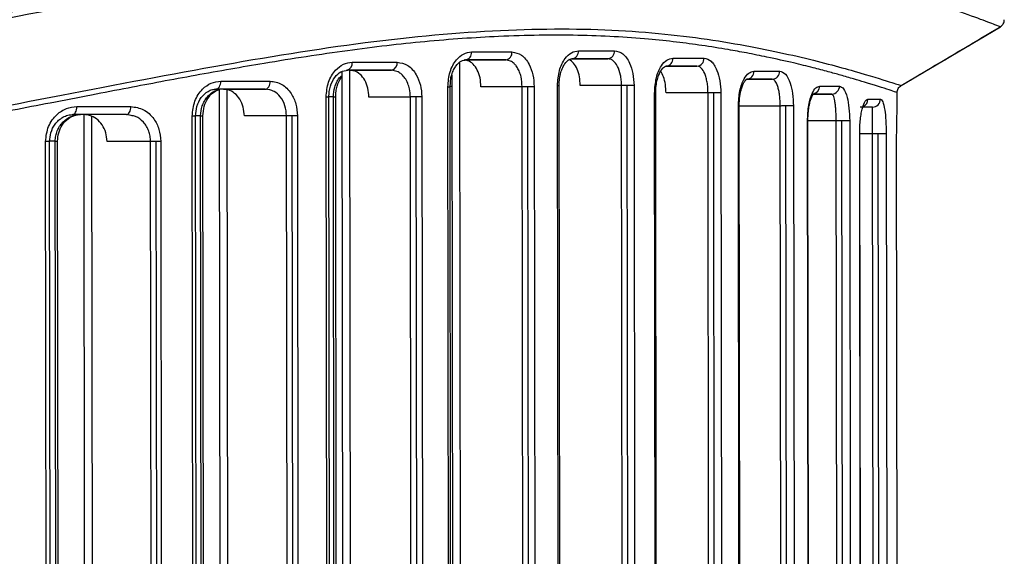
# Model space of a CAD drawing. Header units: millimetres. Extents: x -320 to 32, y 12 to 324.
# Tile 11 of 24: x -187 to -150, y 116 to 136. Entities that reach past the tile are written whole.
import ezdxf

# ---------------------------------------------------------------- set-up
doc = ezdxf.new("R2010")
doc.units = ezdxf.units.MM

msp = doc.modelspace()

# ---------------------------------------------------------------- linework, layer by layer
at = {"color": 7, "linetype": 'Continuous', "lineweight": 25}
for p, q in [((-154.128, 133.919), (-150.425, 136.116)), ((-166.392, 134.919), (-165.079, 134.921)), ((-170.613, 134.77), (-170.568, 97.479)), ((-170.371, 134.874), (-168.887, 134.875)), ((-168.706, 134.832), (-168.887, 134.875)), ((-162.879, 134.642), (-161.75, 134.643)), ((-161.649, 134.614), (-161.75, 134.643)), ((-175.006, 134.439), (-174.961, 97.434)), ((-174.715, 134.49), (-174.67, 97.393)), ((-174.703, 134.49), (-173.152, 134.492)), ((-172.905, 134.43), (-173.152, 134.492)), ((-170.903, 134.321), (-170.859, 97.952)), ((-159.86, 134.155), (-158.941, 134.156)), ((-158.87, 134.129), (-158.941, 134.156)), ((-179.584, 133.782), (-179.54, 97.387)), ((-179.428, 133.783), (-177.867, 133.785)), ((-177.691, 133.761), (-177.867, 133.785)), ((-171.005, 98.397), (-171.048, 133.873)), ((-171.048, 133.873), (-170.968, 133.873)), ((-170.968, 133.873), (-170.956, 134.032)), ((-170.925, 98.397), (-170.968, 133.873)), ((-170.903, 133.878), (-170.967, 133.878)), ((-168.275, 133.876), (-169.812, 133.874)), ((-168.232, 98.401), (-168.275, 133.876)), ((-168.02, 98.401), (-168.063, 133.877)), ((-167.827, 133.877), (-167.784, 98.401)), ((-166.958, 133.918), (-166.897, 133.919)), ((-166.915, 98.403), (-166.958, 133.918)), ((-166.854, 98.403), (-166.897, 133.919)), ((-164.564, 133.922), (-166.106, 133.92)), ((-164.52, 98.406), (-164.564, 133.922)), ((-164.309, 98.406), (-164.352, 133.922)), ((-164.098, 133.922), (-164.055, 98.406)), ((-179.293, 133.763), (-179.249, 97.421)), ((-175.55, 98.391), (-175.593, 133.488)), ((-175.323, 133.494), (-175.49, 133.494)), ((-175.448, 98.392), (-175.49, 133.489)), ((-175.281, 98.397), (-175.323, 133.494)), ((-175.192, 98.398), (-175.235, 133.495)), ((-172.446, 133.492), (-173.995, 133.491)), ((-172.404, 98.396), (-172.446, 133.492)), ((-172.192, 98.396), (-172.234, 133.493)), ((-172.019, 133.493), (-171.976, 98.396)), ((-163.291, 98.407), (-163.334, 133.641)), ((-163.334, 133.641), (-163.29, 133.641)), ((-163.248, 98.407), (-163.29, 133.641)), ((-161.338, 133.644), (-162.905, 133.642)), ((-161.295, 98.41), (-161.338, 133.644)), ((-161.083, 98.41), (-161.126, 133.644)), ((-160.857, 133.644), (-160.814, 98.411)), ((-157.408, 133.6), (-156.719, 133.601)), ((-156.687, 133.568), (-156.719, 133.601)), ((-154.274, 133.136), (-154.275, 133.662)), ((-160.164, 98.411), (-160.206, 133.154)), ((-160.206, 133.154), (-160.178, 133.154)), ((-158.643, 133.156), (-160.178, 133.155)), ((-160.135, 98.411), (-160.178, 133.154)), ((-158.601, 98.414), (-158.643, 133.156)), ((-158.389, 98.414), (-158.431, 133.157)), ((-158.149, 133.157), (-158.106, 98.414)), ((-155.196, 133.086), (-155.198, 133.116)), ((-184.642, 132.833), (-184.599, 97.38)), ((-184.351, 132.769), (-184.308, 97.444)), ((-182.871, 132.799), (-183.042, 132.835)), ((-180.551, 98.385), (-180.593, 132.781)), ((-180.425, 98.385), (-180.466, 132.781)), ((-180.277, 132.788), (-180.465, 132.787)), ((-180.236, 98.392), (-180.277, 132.788)), ((-180.147, 98.392), (-180.189, 132.788)), ((-177.069, 132.786), (-178.645, 132.784)), ((-177.027, 98.39), (-177.069, 132.786)), ((-176.815, 98.39), (-176.857, 132.786)), ((-176.663, 132.786), (-176.622, 98.39)), ((-157.584, 98.415), (-157.626, 132.599)), ((-157.626, 132.599), (-157.609, 132.599)), ((-156.554, 132.601), (-157.609, 132.6)), ((-157.568, 98.415), (-157.609, 132.599)), ((-156.513, 98.417), (-156.554, 132.601)), ((-156.301, 98.417), (-156.342, 132.601)), ((-156.05, 132.602), (-156.009, 98.417)), ((-155.636, 98.418), (-155.677, 132.116)), ((-155.198, 132.117), (-155.671, 132.116)), ((-155.63, 98.418), (-155.671, 132.116)), ((-155.158, 98.419), (-155.198, 132.117)), ((-154.946, 98.419), (-154.987, 132.117)), ((-154.688, 132.117), (-154.647, 98.419)), ((-186.024, 98.378), (-186.065, 131.832)), ((-185.872, 98.379), (-185.912, 131.832)), ((-185.704, 131.839), (-185.911, 131.838)), ((-185.664, 98.385), (-185.704, 131.839)), ((-185.575, 98.385), (-185.616, 131.839)), ((-182.147, 131.837), (-183.77, 131.835)), ((-182.106, 98.383), (-182.147, 131.837)), ((-181.894, 98.384), (-181.935, 131.837)), ((-181.766, 131.837), (-181.726, 98.384)), ((-154.256, 98.42), (-154.297, 131.852)), ((-154.256, 98.42), (-154.297, 131.852)), ((-154.297, 131.852), (-154.297, 131.852))]:
    msp.add_line(p, q, dxfattribs=at)
at = {"color": 7, "linetype": 'Continuous', "lineweight": 25, "flags": 128}
for points in [[(-170.168, 135.174), (-169.976, 135.174), (-169.784, 135.174), (-169.594, 135.175), (-169.404, 135.175), (-169.216, 135.175), (-169.028, 135.175), (-168.842, 135.176), (-168.656, 135.176)], [(-165.079, 134.921), (-165.242, 134.921), (-165.406, 134.921), (-165.572, 134.92), (-165.738, 134.92), (-165.906, 134.92), (-166.075, 134.92), (-166.244, 134.919), (-166.415, 134.919)], [(-166.173, 135.219), (-166.001, 135.22), (-165.83, 135.22), (-165.661, 135.22), (-165.492, 135.22), (-165.325, 135.221), (-165.159, 135.221), (-164.994, 135.221), (-164.83, 135.221)], [(-162.648, 134.942), (-162.498, 134.942), (-162.35, 134.942), (-162.203, 134.943), (-162.056, 134.943), (-161.912, 134.943), (-161.768, 134.943), (-161.626, 134.943), (-161.485, 134.944)], [(-174.619, 134.79), (-174.406, 134.79), (-174.194, 134.79), (-173.983, 134.791), (-173.773, 134.791), (-173.564, 134.791), (-173.356, 134.791), (-173.148, 134.792), (-172.942, 134.792)], [(-168.887, 134.875), (-169.071, 134.875), (-169.257, 134.875), (-169.444, 134.875), (-169.631, 134.875), (-169.82, 134.874), (-170.009, 134.874), (-170.2, 134.874), (-170.392, 134.874)], [(-161.75, 134.643), (-161.89, 134.643), (-162.032, 134.643), (-162.175, 134.643), (-162.319, 134.643), (-162.464, 134.642), (-162.611, 134.642), (-162.759, 134.642), (-162.908, 134.642)], [(-173.152, 134.492), (-173.357, 134.491), (-173.564, 134.491), (-173.771, 134.491), (-173.979, 134.491), (-174.188, 134.49), (-174.398, 134.49), (-174.609, 134.49), (-174.821, 134.489)], [(-158.941, 134.156), (-159.056, 134.156), (-159.172, 134.156), (-159.29, 134.156), (-159.41, 134.155), (-159.531, 134.155), (-159.653, 134.155), (-159.777, 134.155), (-159.902, 134.155)], [(-159.628, 134.455), (-159.502, 134.455), (-159.378, 134.455), (-159.255, 134.456), (-159.134, 134.456), (-159.013, 134.456), (-158.895, 134.456), (-158.778, 134.456), (-158.662, 134.456)], [(-179.703, 133.782), (-179.668, 133.788), (-179.634, 133.805), (-179.604, 133.833), (-179.576, 133.87), (-179.554, 133.916), (-179.538, 133.968), (-179.528, 134.024), (-179.524, 134.082)], [(-177.867, 133.785), (-178.094, 133.784), (-178.321, 133.784), (-178.55, 133.784), (-178.779, 133.783), (-179.008, 133.783), (-179.239, 133.783), (-179.471, 133.783), (-179.703, 133.782)], [(-179.524, 134.082), (-179.291, 134.083), (-179.058, 134.083), (-178.827, 134.083), (-178.596, 134.084), (-178.365, 134.084), (-178.136, 134.084), (-177.908, 134.085), (-177.68, 134.085)], [(-177.867, 133.785), (-177.831, 133.79), (-177.796, 133.808), (-177.763, 133.835), (-177.735, 133.873), (-177.712, 133.918), (-177.694, 133.97), (-177.684, 134.026), (-177.68, 134.085)], [(-168.063, 133.877), (-168.092, 133.876), (-168.121, 133.876), (-168.15, 133.876), (-168.178, 133.876), (-168.204, 133.876), (-168.229, 133.876), (-168.253, 133.876), (-168.275, 133.876)], [(-167.827, 133.877), (-167.85, 133.877), (-167.875, 133.877), (-167.902, 133.877), (-167.932, 133.877), (-167.963, 133.877), (-167.996, 133.877), (-168.029, 133.877), (-168.063, 133.877)], [(-164.352, 133.922), (-164.381, 133.922), (-164.41, 133.922), (-164.439, 133.922), (-164.466, 133.922), (-164.493, 133.922), (-164.518, 133.922), (-164.542, 133.922), (-164.564, 133.922)], [(-164.098, 133.922), (-164.12, 133.922), (-164.146, 133.922), (-164.175, 133.922), (-164.207, 133.922), (-164.241, 133.922), (-164.277, 133.922), (-164.314, 133.922), (-164.352, 133.922)], [(-157.17, 133.9), (-157.071, 133.9), (-156.975, 133.9), (-156.88, 133.9), (-156.786, 133.9), (-156.695, 133.901), (-156.604, 133.901), (-156.516, 133.901), (-156.429, 133.901)], [(-175.49, 133.489), (-175.49, 133.489), (-175.499, 133.489), (-175.519, 133.489), (-175.551, 133.489), (-175.593, 133.488)], [(-175.323, 133.494), (-175.284, 133.494), (-175.256, 133.494), (-175.239, 133.495), (-175.235, 133.495)], [(-172.234, 133.493), (-172.264, 133.493), (-172.293, 133.493), (-172.321, 133.493), (-172.349, 133.493), (-172.376, 133.493), (-172.401, 133.493), (-172.424, 133.493), (-172.446, 133.492)], [(-172.019, 133.493), (-172.041, 133.493), (-172.065, 133.493), (-172.09, 133.493), (-172.117, 133.493), (-172.146, 133.493), (-172.175, 133.493), (-172.204, 133.493), (-172.234, 133.493)], [(-161.126, 133.644), (-161.155, 133.644), (-161.184, 133.644), (-161.213, 133.644), (-161.24, 133.644), (-161.267, 133.644), (-161.292, 133.644), (-161.316, 133.644), (-161.338, 133.644)], [(-160.857, 133.644), (-160.878, 133.644), (-160.904, 133.644), (-160.934, 133.644), (-160.967, 133.644), (-161.004, 133.644), (-161.043, 133.644), (-161.084, 133.644), (-161.126, 133.644)], [(-156.719, 133.601), (-156.805, 133.6), (-156.893, 133.6), (-156.983, 133.6), (-157.074, 133.6), (-157.167, 133.6), (-157.261, 133.6), (-157.358, 133.6), (-157.456, 133.6)], [(-155.367, 133.416), (-155.302, 133.416), (-155.239, 133.416), (-155.177, 133.416), (-155.118, 133.416), (-155.061, 133.417), (-155.006, 133.417), (-154.952, 133.417), (-154.901, 133.417)], [(-185.05, 132.833), (-185.02, 132.839), (-184.991, 132.856), (-184.965, 132.884), (-184.942, 132.921), (-184.923, 132.966), (-184.909, 133.018), (-184.9, 133.075), (-184.897, 133.133)], [(-184.897, 133.133), (-184.642, 133.133), (-184.388, 133.134), (-184.135, 133.134), (-183.882, 133.134), (-183.63, 133.135), (-183.379, 133.135), (-183.129, 133.135), (-182.879, 133.136)], [(-183.042, 132.835), (-183.01, 132.841), (-182.98, 132.858), (-182.951, 132.886), (-182.927, 132.923), (-182.907, 132.969), (-182.892, 133.021), (-182.883, 133.077), (-182.879, 133.136)], [(-158.431, 133.157), (-158.46, 133.157), (-158.489, 133.157), (-158.518, 133.157), (-158.546, 133.157), (-158.572, 133.157), (-158.597, 133.157), (-158.621, 133.156), (-158.643, 133.156)], [(-158.149, 133.157), (-158.168, 133.157), (-158.193, 133.157), (-158.223, 133.157), (-158.259, 133.157), (-158.298, 133.157), (-158.341, 133.157), (-158.385, 133.157), (-158.431, 133.157)], [(-155.198, 133.116), (-155.249, 133.116), (-155.302, 133.116), (-155.357, 133.116), (-155.414, 133.116), (-155.473, 133.116), (-155.534, 133.116), (-155.597, 133.116), (-155.662, 133.116)], [(-183.042, 132.835), (-183.29, 132.835), (-183.539, 132.835), (-183.789, 132.834), (-184.04, 132.834), (-184.291, 132.834), (-184.543, 132.834), (-184.796, 132.833), (-185.05, 132.833)], [(-180.466, 132.781), (-180.467, 132.781), (-180.48, 132.781), (-180.506, 132.781), (-180.544, 132.781), (-180.593, 132.781)], [(-180.277, 132.788), (-180.237, 132.788), (-180.208, 132.788), (-180.192, 132.788), (-180.189, 132.788)], [(-176.857, 132.786), (-176.886, 132.786), (-176.915, 132.786), (-176.944, 132.786), (-176.971, 132.786), (-176.998, 132.786), (-177.023, 132.786), (-177.047, 132.786), (-177.069, 132.786)], [(-176.663, 132.786), (-176.684, 132.786), (-176.706, 132.786), (-176.73, 132.786), (-176.754, 132.786), (-176.779, 132.786), (-176.804, 132.786), (-176.83, 132.786), (-176.857, 132.786)], [(-156.342, 132.601), (-156.372, 132.601), (-156.401, 132.601), (-156.429, 132.601), (-156.457, 132.601), (-156.484, 132.601), (-156.509, 132.601), (-156.532, 132.601), (-156.554, 132.601)], [(-156.05, 132.602), (-156.066, 132.601), (-156.089, 132.601), (-156.12, 132.601), (-156.156, 132.601), (-156.198, 132.601), (-156.244, 132.601), (-156.292, 132.601), (-156.342, 132.601)], [(-155.671, 132.116), (-155.672, 132.116), (-155.677, 132.116)], [(-154.987, 132.117), (-155.016, 132.117), (-155.045, 132.117), (-155.074, 132.117), (-155.101, 132.117), (-155.128, 132.117), (-155.153, 132.117), (-155.177, 132.117), (-155.198, 132.117)], [(-154.688, 132.117), (-154.699, 132.117), (-154.72, 132.117), (-154.749, 132.117), (-154.786, 132.117), (-154.83, 132.117), (-154.88, 132.117), (-154.932, 132.117), (-154.987, 132.117)], [(-185.912, 131.832), (-185.915, 131.832), (-185.932, 131.832), (-185.964, 131.832), (-186.009, 131.832), (-186.065, 131.832)], [(-185.704, 131.839), (-185.662, 131.839), (-185.632, 131.839), (-185.617, 131.839), (-185.616, 131.839)], [(-181.935, 131.837), (-181.964, 131.837), (-181.993, 131.837), (-182.022, 131.837), (-182.05, 131.837), (-182.076, 131.837), (-182.101, 131.837), (-182.125, 131.837), (-182.147, 131.837)], [(-181.766, 131.837), (-181.785, 131.837), (-181.805, 131.837), (-181.825, 131.837), (-181.847, 131.837), (-181.868, 131.837), (-181.89, 131.837), (-181.913, 131.837), (-181.935, 131.837)]]:
    msp.add_lwpolyline(points, dxfattribs=at)
at = {"color": 7, "linetype": 'Continuous', "lineweight": 25}
for centre, radius, start, end in [((-170.437, 135.14), 0.27, 279.5683, 7.1418), ((-168.927, 135.145), 0.272, 278.4408, 6.5085), ((-166.448, 135.193), 0.276, 276.7046, 5.4403), ((-165.107, 135.198), 0.278, 275.8225, 4.8512), ((-162.93, 134.923), 0.282, 274.4681, 3.8804), ((-161.769, 134.927), 0.284, 273.7839, 3.3572), ((-174.882, 134.749), 0.266, 283.2294, 8.9066), ((-173.206, 134.753), 0.267, 281.7868, 8.2616), ((-159.916, 134.442), 0.288, 272.7437, 2.5164), ((-158.952, 134.446), 0.29, 272.2262, 2.0765), ((-157.465, 133.894), 0.295, 280.8792, 1.2378), ((-156.724, 133.896), 0.295, 271.0905, 1.0565), ((-155.667, 133.414), 0.3, 293.5347, 0.3263), ((-155.2, 133.415), 0.299, 270.3588, 0.3566)]:
    msp.add_arc(centre, radius, start, end, dxfattribs=at)
for points, knots in [([(-206.969, 133.808), (-206.22, 133.867), (-204.127, 134.033), (-200.651, 134.452), (-196.664, 135.019), (-192.951, 135.639), (-189.076, 136.342), (-185.345, 137.049), (-181.574, 137.756), (-177.889, 138.4), (-174.097, 138.956), (-170.283, 139.34), (-166.757, 139.478), (-163.983, 139.404), (-161.845, 139.224), (-160.276, 139.028), (-158.824, 138.792), (-157.588, 138.549), (-156.441, 138.293), (-155.405, 138.034), (-154.53, 137.795), (-154.054, 137.653), (-153.87, 137.598)], [0, 0, 0, 0, 0.031143, 0.087015, 0.146994, 0.202598, 0.25049, 0.321585, 0.375694, 0.43184, 0.505053, 0.573384, 0.643233, 0.71496, 0.75384, 0.794167, 0.833058, 0.871311, 0.901928, 0.940799, 0.977082, 1, 1, 1, 1]), ([(-154.006, 137.348), (-154.933, 137.614), (-156.784, 138.144), (-160.625, 138.89), (-165.181, 139.285), (-170.469, 139.157), (-176.37, 138.465), (-182.799, 137.332), (-189.682, 135.992), (-196.949, 134.731), (-202.771, 133.905), (-206.165, 133.657), (-206.969, 133.599)], [0, 0, 0, 0, 0.107727, 0.214987, 0.322778, 0.429297, 0.535883, 0.643726, 0.751042, 0.85882, 0.966586, 1, 1, 1, 1]), ([(-150.425, 136.116), (-150.467, 136.131), (-150.553, 136.161), (-151.216, 136.411), (-152.296, 136.807), (-153.428, 137.165), (-154.006, 137.348)], [0, 0, 0, 0, 0.23284, 0.478538, 0.733722, 1, 1, 1, 1]), ([(-150.425, 136.116), (-150.404, 136.131), (-150.362, 136.16), (-150.315, 136.224), (-150.284, 136.297), (-150.28, 136.349), (-150.278, 136.374)], [0, 0, 0, 0, 0.24601, 0.499996, 0.753984, 1, 1, 1, 1]), ([(-206.355, 130.358), (-203.96, 130.606), (-199.175, 131.102), (-192.32, 132.247), (-185.81, 133.492), (-179.697, 134.678), (-174.06, 135.596), (-168.979, 136.055), (-164.54, 136.048), (-160.827, 135.612), (-157.879, 135.006), (-155.751, 134.43), (-154.396, 134.004), (-154.217, 133.947), (-154.128, 133.919)], [0, 0, 0, 0, 0.083529, 0.166903, 0.250548, 0.333741, 0.417487, 0.500697, 0.583522, 0.667195, 0.750455, 0.833555, 0.917174, 1, 1, 1, 1]), ([(-154.132, 133.917), (-153.823, 134.1), (-152.574, 134.841), (-151.325, 135.582), (-150.383, 136.141)], [0, 0, 0, 0, 0.246694, 1, 1, 1, 1]), ([(-154.281, 133.662), (-154.279, 133.662), (-154.212, 133.636), (-154.521, 133.741), (-155.185, 133.952), (-155.902, 134.167), (-156.356, 134.298), (-156.863, 134.438), (-157.44, 134.59), (-158.189, 134.775), (-159.024, 134.961), (-159.854, 135.128), (-160.662, 135.275), (-161.526, 135.413), (-162.52, 135.546), (-164.006, 135.704), (-166.156, 135.826), (-168.967, 135.783), (-171.864, 135.583), (-174.789, 135.239), (-177.247, 134.861), (-179.168, 134.531), (-180.45, 134.302), (-181.727, 134.066), (-183.019, 133.82), (-184.394, 133.556), (-186.292, 133.189), (-188.672, 132.728), (-191.536, 132.193), (-194.409, 131.687), (-197.326, 131.216), (-200.279, 130.794), (-203.294, 130.421), (-205.34, 130.228), (-206.353, 130.132)], [0, 0, 0, 0, 0.001928, 0.070266, 0.140503, 0.162246, 0.185219, 0.204399, 0.226005, 0.251171, 0.281934, 0.30373, 0.321879, 0.346572, 0.368781, 0.392045, 0.445829, 0.500218, 0.546695, 0.592466, 0.639081, 0.657049, 0.675887, 0.693768, 0.710566, 0.729209, 0.749696, 0.786484, 0.822389, 0.858945, 0.89355, 0.928894, 0.964811, 1, 1, 1, 1]), ([(-171.048, 133.873), (-171.032, 134.064), (-170.998, 134.446), (-170.76, 134.873), (-170.47, 135.128), (-170.269, 135.159), (-170.168, 135.174)], [0, 0, 0, 0, 0.279545, 0.558845, 0.778901, 1, 1, 1, 1]), ([(-168.656, 135.176), (-168.534, 135.152), (-168.291, 135.104), (-168.02, 134.758), (-167.857, 134.33), (-167.837, 134.028), (-167.827, 133.877)], [0, 0, 0, 0, 0.279638, 0.558979, 0.778971, 1, 1, 1, 1]), ([(-166.958, 133.918), (-166.943, 134.111), (-166.913, 134.495), (-166.699, 134.922), (-166.44, 135.174), (-166.262, 135.204), (-166.173, 135.219)], [0, 0, 0, 0, 0.279489, 0.55877, 0.778869, 1, 1, 1, 1]), ([(-166.897, 133.919), (-166.893, 134.007), (-166.887, 134.177), (-166.835, 134.406), (-166.765, 134.593), (-166.66, 134.774), (-166.519, 134.911), (-166.418, 134.92), (-166.371, 134.924)], [0, 0, 0, 0, 0.156571, 0.303548, 0.441111, 0.56984, 0.800312, 1, 1, 1, 1]), ([(-166.106, 133.92), (-166.112, 134.03), (-166.124, 134.251), (-166.216, 134.544), (-166.351, 134.778), (-166.468, 134.852), (-166.527, 134.89)], [0, 0, 0, 0, 0.247214, 0.494327, 0.744264, 1, 1, 1, 1]), ([(-164.903, 134.862), (-164.916, 134.871), (-164.972, 134.907), (-165.033, 134.915), (-165.079, 134.921)], [0, 0, 0, 0, 0.228684, 1, 1, 1, 1]), ([(-164.83, 135.221), (-164.723, 135.198), (-164.509, 135.15), (-164.27, 134.808), (-164.125, 134.379), (-164.107, 134.075), (-164.098, 133.922)], [0, 0, 0, 0, 0.279726, 0.559111, 0.779049, 1, 1, 1, 1]), ([(-163.334, 133.641), (-163.32, 133.836), (-163.293, 134.224), (-163.104, 134.65), (-162.879, 134.898), (-162.725, 134.927), (-162.648, 134.942)], [0, 0, 0, 0, 0.27943, 0.558627, 0.778833, 1, 1, 1, 1]), ([(-161.485, 134.944), (-161.394, 134.921), (-161.212, 134.874), (-161.007, 134.538), (-160.88, 134.108), (-160.864, 133.799), (-160.857, 133.644)], [0, 0, 0, 0, 0.27987, 0.559112, 0.779224, 1, 1, 1, 1]), ([(-175.593, 133.488), (-175.574, 133.68), (-175.537, 134.062), (-175.274, 134.489), (-174.954, 134.744), (-174.731, 134.774), (-174.619, 134.79)], [0, 0, 0, 0, 0.279541, 0.558846, 0.778904, 1, 1, 1, 1]), ([(-172.942, 134.792), (-172.806, 134.768), (-172.534, 134.719), (-172.232, 134.373), (-172.051, 133.945), (-172.03, 133.644), (-172.019, 133.493)], [0, 0, 0, 0, 0.279609, 0.558932, 0.778947, 1, 1, 1, 1]), ([(-170.956, 134.032), (-170.955, 134.058), (-170.949, 134.159), (-170.908, 134.321), (-170.838, 134.505), (-170.722, 134.696), (-170.553, 134.856), (-170.417, 134.871), (-170.351, 134.879)], [0, 0, 0, 0, 0.051528, 0.205035, 0.351872, 0.49327, 0.756796, 1, 1, 1, 1]), ([(-169.812, 133.874), (-169.819, 133.986), (-169.833, 134.21), (-169.94, 134.508), (-170.099, 134.734), (-170.278, 134.856), (-170.398, 134.869), (-170.446, 134.874)], [0, 0, 0, 0, 0.21304, 0.426056, 0.639771, 0.854812, 1, 1, 1, 1]), ([(-168.275, 133.876), (-168.283, 134.002), (-168.295, 134.196), (-168.371, 134.429), (-168.436, 134.561), (-168.506, 134.665), (-168.587, 134.76), (-168.662, 134.806), (-168.706, 134.832)], [0, 0, 0, 0, 0.293797, 0.4514382, 0.6159208, 0.6916618, 0.8197336, 1, 1, 1, 1]), ([(-164.564, 133.922), (-164.566, 133.988), (-164.57, 134.121), (-164.611, 134.376), (-164.707, 134.654), (-164.827, 134.808), (-164.896, 134.857), (-164.903, 134.862)], [0, 0, 0, 0, 0.1599167, 0.3232022, 0.6437144, 0.9645804, 1, 1, 1, 1]), ([(-163.29, 133.641), (-163.287, 133.733), (-163.281, 133.91), (-163.234, 134.146), (-163.171, 134.335), (-163.08, 134.514), (-162.963, 134.641), (-162.893, 134.645), (-162.86, 134.647)], [0, 0, 0, 0, 0.15759, 0.305337, 0.443463, 0.57197, 0.801871, 1, 1, 1, 1]), ([(-161.338, 133.644), (-161.339, 133.711), (-161.343, 133.848), (-161.368, 134.041), (-161.408, 134.218), (-161.477, 134.418), (-161.563, 134.553), (-161.631, 134.601), (-161.649, 134.614)], [0, 0, 0, 0, 0.147369, 0.298431, 0.441887, 0.595994, 0.892519, 1, 1, 1, 1]), ([(-175.49, 133.489), (-175.487, 133.559), (-175.481, 133.7), (-175.42, 133.963), (-175.282, 134.241), (-175.046, 134.461), (-174.871, 134.483), (-174.784, 134.495)], [0, 0, 0, 0, 0.1301, 0.258899, 0.510787, 0.757321, 1, 1, 1, 1]), ([(-175.323, 133.494), (-175.313, 133.619), (-175.298, 133.811), (-175.203, 134.042), (-175.118, 134.199), (-175.039, 134.261), (-175.006, 134.286)], [0, 0, 0, 0, 0.394553, 0.610337, 0.837926, 1, 1, 1, 1]), ([(-175.235, 133.495), (-175.232, 133.565), (-175.226, 133.704), (-175.169, 133.948), (-175.093, 134.142), (-175.019, 134.222), (-175.006, 134.236)], [0, 0, 0, 0, 0.245576, 0.47899, 0.911461, 1, 1, 1, 1]), ([(-173.995, 133.491), (-174.003, 133.603), (-174.019, 133.828), (-174.14, 134.127), (-174.319, 134.353), (-174.518, 134.473), (-174.651, 134.485), (-174.703, 134.49)], [0, 0, 0, 0, 0.214686, 0.429373, 0.644067, 0.85876, 1, 1, 1, 1]), ([(-172.446, 133.492), (-172.453, 133.597), (-172.464, 133.774), (-172.542, 134.014), (-172.642, 134.199), (-172.768, 134.344), (-172.861, 134.402), (-172.905, 134.43)], [0, 0, 0, 0, 0.2582387, 0.4359001, 0.6455742, 0.8306503, 1, 1, 1, 1]), ([(-162.905, 133.642), (-162.91, 133.75), (-162.92, 133.965), (-162.992, 134.256), (-163.067, 134.39), (-163.104, 134.457)], [0, 0, 0, 0, 0.334108, 0.667925, 1, 1, 1, 1]), ([(-160.206, 133.154), (-160.194, 133.352), (-160.17, 133.748), (-160.007, 134.171), (-159.818, 134.413), (-159.692, 134.441), (-159.628, 134.455)], [0, 0, 0, 0, 0.279229, 0.558458, 0.778869, 1, 1, 1, 1]), ([(-160.178, 133.154), (-160.172, 133.282), (-160.164, 133.48), (-160.117, 133.715), (-160.068, 133.879), (-160.011, 134.013), (-159.927, 134.147), (-159.883, 134.155), (-159.852, 134.16)], [0, 0, 0, 0, 0.209116, 0.32484, 0.447405, 0.576105, 0.711411, 1, 1, 1, 1]), ([(-158.662, 134.456), (-158.589, 134.434), (-158.442, 134.39), (-158.275, 134.062), (-158.169, 133.63), (-158.155, 133.315), (-158.149, 133.157)], [0, 0, 0, 0, 0.28011, 0.559487, 0.779519, 1, 1, 1, 1]), ([(-180.593, 132.781), (-180.572, 132.974), (-180.531, 133.358), (-180.241, 133.784), (-179.89, 134.037), (-179.646, 134.067), (-179.524, 134.082)], [0, 0, 0, 0, 0.279538, 0.558771, 0.778875, 1, 1, 1, 1]), ([(-180.466, 132.781), (-180.456, 132.905), (-180.435, 133.16), (-180.263, 133.494), (-180.045, 133.69), (-179.838, 133.777), (-179.727, 133.784), (-179.67, 133.787)], [0, 0, 0, 0, 0.228619, 0.471209, 0.727632, 0.861746, 1, 1, 1, 1]), ([(-178.645, 132.784), (-178.654, 132.896), (-178.671, 133.12), (-178.805, 133.418), (-179.001, 133.644), (-179.222, 133.765), (-179.369, 133.778), (-179.428, 133.783)], [0, 0, 0, 0, 0.213371, 0.42673, 0.640465, 0.855119, 1, 1, 1, 1]), ([(-177.68, 134.085), (-177.531, 134.061), (-177.233, 134.013), (-176.9, 133.667), (-176.7, 133.239), (-176.675, 132.937), (-176.663, 132.786)], [0, 0, 0, 0, 0.279637, 0.558962, 0.778961, 1, 1, 1, 1]), ([(-158.643, 133.156), (-158.644, 133.226), (-158.646, 133.368), (-158.666, 133.565), (-158.695, 133.743), (-158.746, 133.94), (-158.808, 134.072), (-158.857, 134.117), (-158.87, 134.129)], [0, 0, 0, 0, 0.14614, 0.297138, 0.439067, 0.593599, 0.889041, 1, 1, 1, 1]), ([(-157.626, 132.599), (-157.615, 132.802), (-157.595, 133.208), (-157.462, 133.628), (-157.315, 133.86), (-157.218, 133.887), (-157.17, 133.9)], [0, 0, 0, 0, 0.27893, 0.558352, 0.779136, 1, 1, 1, 1]), ([(-156.429, 133.901), (-156.376, 133.88), (-156.27, 133.839), (-156.147, 133.524), (-156.066, 133.091), (-156.055, 132.765), (-156.05, 132.602)], [0, 0, 0, 0, 0.279096, 0.558722, 0.779537, 1, 1, 1, 1]), ([(-154.275, 133.66), (-154.273, 133.686), (-154.269, 133.738), (-154.239, 133.811), (-154.192, 133.874), (-154.149, 133.904), (-154.128, 133.919)], [0, 0, 0, 0, 0.245939, 0.499994, 0.754053, 1, 1, 1, 1]), ([(-180.277, 132.788), (-180.266, 132.915), (-180.248, 133.109), (-180.14, 133.343), (-180.015, 133.526), (-179.847, 133.664), (-179.703, 133.746), (-179.627, 133.757), (-179.614, 133.759)], [0, 0, 0, 0, 0.278782, 0.427746, 0.582905, 0.797685, 0.962743, 1, 1, 1, 1]), ([(-180.189, 132.788), (-180.179, 132.909), (-180.159, 133.15), (-180.015, 133.451), (-179.822, 133.672), (-179.669, 133.737), (-179.593, 133.769)], [0, 0, 0, 0, 0.255995, 0.506921, 0.754822, 1, 1, 1, 1]), ([(-177.069, 132.786), (-177.08, 132.916), (-177.104, 133.179), (-177.283, 133.501), (-177.495, 133.69), (-177.639, 133.742), (-177.691, 133.761)], [0, 0, 0, 0, 0.28782, 0.581814, 0.847689, 1, 1, 1, 1]), ([(-157.609, 132.599), (-157.608, 132.679), (-157.604, 132.839), (-157.579, 133.062), (-157.543, 133.256), (-157.499, 133.411), (-157.457, 133.521), (-157.414, 133.602), (-157.41, 133.6), (-157.408, 133.599)], [0, 0, 0, 0, 0.131717, 0.263966, 0.396304, 0.529062, 0.661771, 0.79508, 1, 1, 1, 1]), ([(-156.554, 132.601), (-156.555, 132.674), (-156.556, 132.823), (-156.568, 133.027), (-156.584, 133.206), (-156.613, 133.397), (-156.647, 133.539), (-156.678, 133.561), (-156.687, 133.568)], [0, 0, 0, 0, 0.141045, 0.288896, 0.425146, 0.576561, 0.862483, 1, 1, 1, 1]), ([(-155.677, 132.116), (-155.676, 132.209), (-155.673, 132.398), (-155.65, 132.66), (-155.617, 132.893), (-155.56, 133.147), (-155.474, 133.369), (-155.403, 133.4), (-155.367, 133.416)], [0, 0, 0, 0, 0.124007, 0.250357, 0.373321, 0.500937, 0.75085, 1, 1, 1, 1]), ([(-154.901, 133.417), (-154.871, 133.397), (-154.811, 133.359), (-154.743, 133.06), (-154.697, 132.63), (-154.691, 132.288), (-154.688, 132.117)], [0, 0, 0, 0, 0.279652, 0.559496, 0.779961, 1, 1, 1, 1]), ([(-186.065, 131.832), (-186.042, 132.026), (-185.996, 132.415), (-185.675, 132.84), (-185.293, 133.089), (-185.029, 133.118), (-184.897, 133.133)], [0, 0, 0, 0, 0.279406, 0.558635, 0.778847, 1, 1, 1, 1]), ([(-182.879, 133.136), (-182.717, 133.112), (-182.393, 133.065), (-182.028, 132.723), (-181.806, 132.293), (-181.78, 131.989), (-181.766, 131.837)], [0, 0, 0, 0, 0.279723, 0.559074, 0.779023, 1, 1, 1, 1]), ([(-155.198, 132.117), (-155.198, 132.194), (-155.198, 132.354), (-155.197, 132.563), (-155.195, 132.743), (-155.194, 132.927), (-155.193, 133.059), (-155.195, 133.08), (-155.196, 133.086)], [0, 0, 0, 0, 0.138867, 0.288092, 0.422629, 0.576167, 0.862975, 1, 1, 1, 1]), ([(-154.297, 131.852), (-154.297, 131.957), (-154.296, 132.166), (-154.292, 132.44), (-154.288, 132.671), (-154.281, 132.91), (-154.275, 133.11), (-154.275, 133.138), (-154.275, 133.152)], [0, 0, 0, 0, 0.125054, 0.250227, 0.370775, 0.50092, 0.749957, 1, 1, 1, 1]), ([(-185.912, 131.832), (-185.903, 131.942), (-185.883, 132.18), (-185.744, 132.447), (-185.578, 132.63), (-185.417, 132.744), (-185.228, 132.823), (-185.092, 132.833), (-185.022, 132.838)], [0, 0, 0, 0, 0.203083, 0.43642, 0.565109, 0.702123, 0.846908, 1, 1, 1, 1]), ([(-185.704, 131.839), (-185.701, 131.905), (-185.693, 132.04), (-185.634, 132.231), (-185.543, 132.407), (-185.382, 132.609), (-185.186, 132.742), (-184.956, 132.824), (-184.836, 132.834), (-184.757, 132.84)], [0, 0, 0, 0, 0.123987, 0.250763, 0.371542, 0.500723, 0.749764, 0.835937, 1, 1, 1, 1]), ([(-185.616, 131.839), (-185.607, 131.945), (-185.59, 132.167), (-185.448, 132.463), (-185.23, 132.709), (-185.037, 132.783), (-184.938, 132.821)], [0, 0, 0, 0, 0.2246481, 0.4654427, 0.7237391, 1, 1, 1, 1]), ([(-183.77, 131.835), (-183.779, 131.945), (-183.797, 132.167), (-183.94, 132.462), (-184.151, 132.688), (-184.394, 132.814), (-184.559, 132.828), (-184.629, 132.834)], [0, 0, 0, 0, 0.209061, 0.418062, 0.628817, 0.843622, 1, 1, 1, 1]), ([(-182.147, 131.837), (-182.15, 131.901), (-182.157, 132.031), (-182.209, 132.22), (-182.293, 132.399), (-182.445, 132.601), (-182.642, 132.764), (-182.814, 132.79), (-182.871, 132.799)], [0, 0, 0, 0, 0.13845, 0.279957, 0.424825, 0.573336, 0.858354, 1, 1, 1, 1])]:
    msp.add_open_spline(points, degree=3, knots=knots, dxfattribs=at)

doc.saveas('drawing.dxf')
